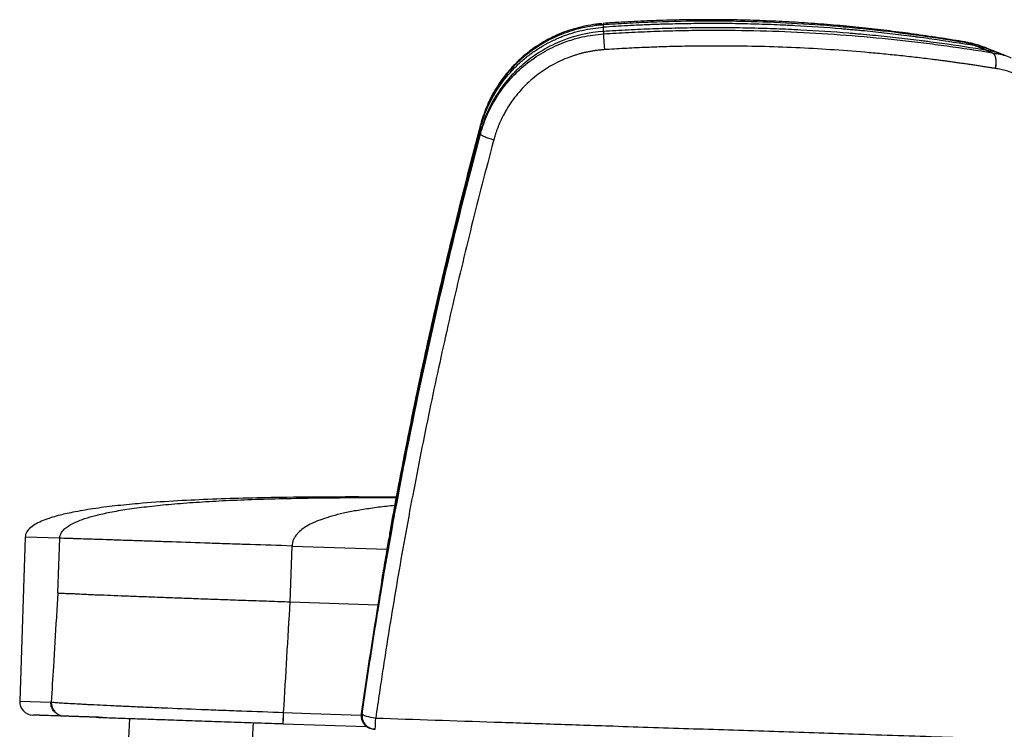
# Model space of a CAD drawing. Header units: millimetres. Extents: x 65 to 198, y 81 to 178.
# Tile 19 of 27: x 160 to 178, y 100 to 113. Entities that reach past the tile are written whole.
import ezdxf

# ---------------------------------------------------------------- set-up
doc = ezdxf.new("R2010")
doc.units = ezdxf.units.MM

msp = doc.modelspace()

# ---------------------------------------------------------------- linework, layer by layer
at = {"color": 8, "linetype": 'Continuous', "lineweight": 25}
for p, q in [((170.854, 113.37), (170.855, 113.347)), ((177.489, 113.018), (177.555, 113.006)), ((166.949, 104.041), (166.948, 104.04)), ((160.92, 103.958), (160.289, 103.979)), ((165.166, 103.815), (166.906, 103.757)), ((160.189, 100.98), (160.758, 100.961)), ((165.004, 100.57), (165.004, 100.569))]:
    msp.add_line(p, q, dxfattribs=at)
at = {"color": 7, "linetype": 'Continuous', "lineweight": 25}
for p, q in [((170.856, 113.303), (170.855, 113.347)), ((170.855, 113.225), (170.856, 113.303)), ((170.855, 113.225), (170.856, 113.182)), ((177.48, 113.019), (177.489, 113.018)), ((177.48, 113.019), (177.489, 113.018)), ((177.655, 112.962), (177.555, 113.006)), ((177.866, 112.879), (177.968, 112.835)), ((177.99, 112.868), (177.885, 112.911)), ((177.966, 112.836), (177.968, 112.835)), ((178.019, 112.548), (178.015, 112.549)), ((168.612, 111.474), (168.611, 111.518)), ((168.612, 111.396), (168.612, 111.353)), ((166.948, 104.04), (166.956, 104.039)), ((166.95, 104.041), (166.949, 104.041)), ((160.289, 103.979), (160.189, 100.98)), ((160.886, 102.958), (160.92, 103.958)), ((165.132, 102.794), (165.166, 103.815)), ((165.132, 102.794), (166.735, 102.74)), ((162.195, 100.663), (162.12, 99.285)), ((164.384, 99.162), (164.462, 100.587)), ((164.999, 100.565), (165.004, 100.565)), ((164.999, 100.565), (165.004, 100.565)), ((165.004, 100.565), (166.528, 100.514)), ((166.68, 100.462), (166.668, 100.463))]:
    msp.add_line(p, q, dxfattribs=at)
at = {"color": 8, "linetype": 'Continuous', "lineweight": 25, "flags": 128}
msp.add_lwpolyline([(177.885, 112.91), (177.871, 112.917), (177.717, 112.969), (177.555, 113.006), (177.555, 113.006), (177.555, 113.006)], dxfattribs=at)
at = {"color": 7, "linetype": 'Continuous', "lineweight": 25, "flags": 128}
for points in [[(177.966, 112.836), (177.985, 112.823), (178.001, 112.801), (178.013, 112.771), (178.022, 112.734), (178.027, 112.692), (178.027, 112.645), (178.023, 112.597), (178.015, 112.549)], [(168.612, 111.396), (168.612, 111.416), (168.612, 111.435), (168.612, 111.474)], [(165.012, 100.771), (165.512, 100.754), (166.429, 100.724)], [(166.432, 100.746), (166.433, 100.746), (166.436, 100.746), (166.441, 100.746)], [(166.441, 100.746), (166.444, 100.746), (166.447, 100.746)], [(166.447, 100.746), (166.452, 100.737), (166.466, 100.727), (166.489, 100.716), (166.52, 100.705), (166.557, 100.695), (166.6, 100.685), (166.646, 100.676), (166.695, 100.669)]]:
    msp.add_lwpolyline(points, dxfattribs=at)
at = {"color": 8, "linetype": 'Continuous', "lineweight": 25}
msp.add_arc((167.195, 103.997), 0.25, 170.1997, 178.949, dxfattribs=at)
at = {"color": 7, "linetype": 'Continuous', "lineweight": 25}
for centre, radius, start, end in [((160.438, 100.972), 0.25, 178.0766, 268.0766), ((161.013, 100.952), 0.249, 177.7985, 267.8552), ((166.689, 100.712), 0.25, 172.1683, 268.0668), ((166.695, 100.712), 0.25, 172.1414, 268.0668), ((158.866, 100.886), 7.831, 356.9006, 358.4124)]:
    msp.add_arc(centre, radius, start, end, dxfattribs=at)
for points, knots in [([(170.826, 113.368), (170.791, 113.365), (170.692, 113.356), (170.533, 113.328), (170.35, 113.285), (170.172, 113.229), (170, 113.161), (169.838, 113.081), (169.679, 112.987), (169.524, 112.881), (169.371, 112.757), (169.228, 112.62), (169.095, 112.471), (168.977, 112.316), (168.874, 112.157), (168.789, 112), (168.718, 111.841), (168.659, 111.686), (168.628, 111.582), (168.613, 111.532)], [0, 0, 0, 0, 0.03504, 0.096306, 0.158099, 0.218834, 0.278779, 0.339186, 0.395719, 0.458958, 0.523193, 0.587906, 0.653044, 0.718486, 0.777939, 0.83817, 0.893741, 0.948218, 1, 1, 1, 1]), ([(177.482, 113.031), (177.476, 113.032), (177.329, 113.057), (177.032, 113.104), (176.593, 113.17), (176.148, 113.229), (175.697, 113.282), (175.237, 113.329), (174.771, 113.367), (174.302, 113.398), (173.832, 113.421), (173.361, 113.436), (172.89, 113.442), (172.419, 113.44), (171.948, 113.43), (171.479, 113.412), (171.115, 113.392), (170.908, 113.378), (170.854, 113.374)], [0, 0, 0, 0, 0.002612, 0.072153, 0.141953, 0.211436, 0.28019, 0.351131, 0.4218, 0.492178, 0.562253, 0.63202, 0.701415, 0.770658, 0.839905, 0.90882, 0.976352, 1, 1, 1, 1]), ([(177.555, 113.006), (177.296, 113.05), (177.035, 113.092), (176.505, 113.168), (176.236, 113.203), (175.829, 113.25), (175.692, 113.264), (175.417, 113.292), (175.278, 113.304), (174.862, 113.34), (174.582, 113.359), (174.018, 113.389), (173.735, 113.4), (173.306, 113.41), (173.162, 113.413), (172.875, 113.415), (172.731, 113.415), (172.299, 113.412), (172.011, 113.405), (171.578, 113.388), (171.434, 113.382), (171.145, 113.366), (171, 113.357), (170.855, 113.347)], [0, 0, 0, 0, 0.125, 0.125, 0.25, 0.25, 0.3125, 0.3125, 0.375, 0.375, 0.5, 0.5, 0.625, 0.625, 0.6875, 0.6875, 0.75, 0.75, 0.875, 0.875, 0.9375, 0.9375, 1, 1, 1, 1]), ([(177.655, 112.962), (177.39, 113.007), (177.124, 113.049), (176.791, 113.096), (176.724, 113.106), (176.64, 113.117), (176.624, 113.119), (176.599, 113.122), (176.59, 113.123), (176.573, 113.126), (176.53, 113.131), (176.35, 113.155), (176.178, 113.175), (175.902, 113.206), (175.763, 113.221), (175.59, 113.238), (175.556, 113.241), (175.504, 113.246), (175.486, 113.248), (175.452, 113.251), (175.435, 113.253), (175.4, 113.256), (175.382, 113.257), (175.347, 113.26), (175.294, 113.265), (175.24, 113.27), (174.922, 113.296), (174.638, 113.316), (174.317, 113.333), (174.282, 113.334), (174.21, 113.338), (174.174, 113.34), (174.066, 113.345), (173.994, 113.348), (173.777, 113.356), (173.633, 113.36), (173.415, 113.365), (173.343, 113.367), (173.198, 113.369), (173.126, 113.37), (172.98, 113.371), (172.907, 113.371), (172.761, 113.371), (172.688, 113.371), (172.469, 113.369), (172.323, 113.367), (172.103, 113.362), (172.029, 113.36), (171.919, 113.357), (171.883, 113.356), (171.809, 113.353), (171.772, 113.352), (171.699, 113.349), (171.663, 113.348), (171.59, 113.344), (171.553, 113.343), (171.444, 113.338), (171.37, 113.334), (171.15, 113.322), (171.003, 113.313), (170.856, 113.303)], [0, 0, 0, 0, 0.125, 0.125, 0.15625, 0.15625, 0.164063, 0.164063, 0.167969, 0.167969, 0.171875, 0.1875, 0.25, 0.25, 0.3125, 0.3125, 0.328125, 0.328125, 0.335938, 0.335938, 0.34375, 0.34375, 0.351563, 0.351563, 0.359375, 0.375, 0.375, 0.5, 0.5, 0.515625, 0.515625, 0.53125, 0.53125, 0.5625, 0.5625, 0.625, 0.625, 0.65625, 0.65625, 0.6875, 0.6875, 0.71875, 0.71875, 0.75, 0.75, 0.8125, 0.8125, 0.84375, 0.84375, 0.859375, 0.859375, 0.875, 0.875, 0.890625, 0.890625, 0.90625, 0.90625, 0.9375, 0.9375, 1, 1, 1, 1]), ([(170.855, 113.347), (170.847, 113.346), (170.839, 113.346), (170.823, 113.344), (170.798, 113.342), (170.774, 113.34), (170.725, 113.335), (170.693, 113.33), (170.597, 113.316), (170.533, 113.304), (170.407, 113.276), (170.344, 113.259), (170.219, 113.221), (170.158, 113.199), (169.978, 113.128), (169.862, 113.072), (169.696, 112.974), (169.641, 112.939), (169.562, 112.884), (169.535, 112.865), (169.484, 112.826), (169.458, 112.806), (169.333, 112.704), (169.241, 112.616), (169.113, 112.473), (169.072, 112.424), (169.013, 112.347), (168.994, 112.321), (168.957, 112.269), (168.939, 112.242), (168.852, 112.107), (168.791, 111.995), (168.713, 111.82), (168.69, 111.761), (168.658, 111.671), (168.643, 111.626), (168.629, 111.579), (168.62, 111.549), (168.616, 111.533), (168.611, 111.518)], [0, 0, 0, 0, 0.007813, 0.007813, 0.015625, 0.03125, 0.03125, 0.0625, 0.0625, 0.125, 0.125, 0.1875, 0.1875, 0.25, 0.25, 0.375, 0.375, 0.4375, 0.4375, 0.46875, 0.46875, 0.5, 0.5, 0.625, 0.625, 0.6875, 0.6875, 0.71875, 0.71875, 0.75, 0.75, 0.875, 0.875, 0.9375, 0.9375, 0.96875, 0.984375, 0.984375, 1, 1, 1, 1]), ([(168.612, 111.474), (168.645, 111.598), (168.687, 111.719), (168.765, 111.893), (168.793, 111.951), (168.854, 112.063), (168.887, 112.118), (168.992, 112.28), (169.07, 112.382), (169.198, 112.525), (169.243, 112.571), (169.312, 112.637), (169.336, 112.659), (169.384, 112.701), (169.409, 112.722), (169.484, 112.783), (169.535, 112.822), (169.615, 112.878), (169.642, 112.896), (169.697, 112.931), (169.724, 112.947), (169.807, 112.996), (169.864, 113.026), (169.951, 113.069), (169.98, 113.082), (170.039, 113.108), (170.068, 113.12), (170.219, 113.18), (170.344, 113.218), (170.597, 113.275), (170.727, 113.294), (170.856, 113.303)], [0, 0, 0, 0, 0.125, 0.125, 0.1875, 0.1875, 0.25, 0.25, 0.375, 0.375, 0.4375, 0.4375, 0.46875, 0.46875, 0.5, 0.5, 0.5625, 0.5625, 0.59375, 0.59375, 0.625, 0.625, 0.6875, 0.6875, 0.71875, 0.71875, 0.75, 0.75, 0.875, 0.875, 1, 1, 1, 1]), ([(170.855, 113.225), (170.594, 113.207), (170.343, 113.15), (170.041, 113.031), (169.981, 113.005), (169.865, 112.949), (169.808, 112.918), (169.642, 112.821), (169.537, 112.748), (169.387, 112.626), (169.338, 112.583), (169.244, 112.494), (169.2, 112.448), (169.071, 112.305), (168.994, 112.204), (168.854, 111.989), (168.792, 111.875), (168.688, 111.641), (168.645, 111.52), (168.612, 111.396)], [0, 0, 0, 0, 0.25, 0.25, 0.3125, 0.3125, 0.375, 0.375, 0.5, 0.5, 0.5625, 0.5625, 0.625, 0.625, 0.75, 0.75, 0.875, 0.875, 1, 1, 1, 1]), ([(177.866, 112.879), (177.593, 112.925), (177.319, 112.967), (176.975, 113.015), (176.906, 113.024), (176.82, 113.035), (176.802, 113.038), (176.768, 113.042), (176.751, 113.044), (176.698, 113.051), (176.663, 113.056), (176.485, 113.078), (176.343, 113.095), (176.058, 113.126), (175.916, 113.141), (175.701, 113.161), (175.63, 113.168), (175.523, 113.178), (175.486, 113.181), (175.413, 113.187), (175.377, 113.19), (175.048, 113.217), (174.755, 113.236), (174.388, 113.256), (174.314, 113.259), (174.166, 113.266), (174.091, 113.269), (173.868, 113.277), (173.719, 113.282), (173.42, 113.289), (173.27, 113.291), (172.971, 113.293), (172.82, 113.293), (172.518, 113.291), (172.367, 113.289), (172.14, 113.284), (172.065, 113.282), (171.913, 113.278), (171.837, 113.275), (171.611, 113.267), (171.461, 113.26), (171.157, 113.244), (171.005, 113.235), (170.855, 113.225)], [0, 0, 0, 0, 0.125, 0.125, 0.15625, 0.15625, 0.164062, 0.164062, 0.171875, 0.171875, 0.1875, 0.1875, 0.25, 0.25, 0.3125, 0.3125, 0.34375, 0.34375, 0.359375, 0.359375, 0.375, 0.375, 0.5, 0.5, 0.53125, 0.53125, 0.5625, 0.5625, 0.625, 0.625, 0.6875, 0.6875, 0.75, 0.75, 0.8125, 0.8125, 0.84375, 0.84375, 0.875, 0.875, 0.9375, 0.9375, 1, 1, 1, 1]), ([(170.856, 113.182), (171.01, 113.192), (171.163, 113.201), (171.47, 113.216), (171.623, 113.223), (171.93, 113.235), (172.084, 113.239), (172.39, 113.246), (172.543, 113.248), (173.001, 113.251), (173.305, 113.249), (173.911, 113.235), (174.212, 113.224), (175.112, 113.178), (175.7, 113.13), (176.421, 113.051), (176.565, 113.035), (176.85, 112.999), (176.992, 112.981), (177.414, 112.923), (177.692, 112.881), (177.966, 112.836)], [0, 0, 0, 0, 0.0625, 0.0625, 0.125, 0.125, 0.1875, 0.1875, 0.25, 0.25, 0.375, 0.375, 0.5, 0.5, 0.75, 0.75, 0.8125, 0.8125, 0.875, 0.875, 1, 1, 1, 1]), ([(168.612, 111.353), (168.645, 111.477), (168.688, 111.597), (168.79, 111.828), (168.851, 111.94), (168.955, 112.101), (168.992, 112.154), (169.07, 112.256), (169.111, 112.306), (169.24, 112.45), (169.333, 112.539), (169.534, 112.703), (169.641, 112.777), (169.808, 112.875), (169.865, 112.905), (169.983, 112.962), (170.042, 112.988), (170.222, 113.059), (170.345, 113.097), (170.533, 113.14), (170.597, 113.151), (170.726, 113.17), (170.791, 113.177), (170.856, 113.182)], [0, 0, 0, 0, 0.125, 0.125, 0.25, 0.25, 0.3125, 0.3125, 0.375, 0.375, 0.5, 0.5, 0.625, 0.625, 0.6875, 0.6875, 0.75, 0.75, 0.875, 0.875, 0.9375, 0.9375, 1, 1, 1, 1]), ([(170.856, 113.182), (170.856, 113.176), (170.857, 113.164), (170.859, 113.129), (170.86, 113.106), (170.864, 113.052), (170.866, 113.022), (170.87, 112.958), (170.872, 112.925), (170.875, 112.893)], [0, 0, 0, 0, 0.25, 0.25, 0.5, 0.5, 0.75, 0.75, 1, 1, 1, 1]), ([(177.864, 112.919), (177.859, 112.921), (177.815, 112.94), (177.721, 112.971), (177.601, 113.007), (177.522, 113.022), (177.492, 113.028)], [0, 0, 0, 0, 0.038484, 0.370288, 0.764063, 1, 1, 1, 1]), ([(170.875, 112.893), (170.863, 112.892), (170.841, 112.89), (170.807, 112.887), (170.774, 112.883), (170.741, 112.879), (170.708, 112.875), (170.675, 112.87), (170.642, 112.865), (170.609, 112.859), (170.576, 112.852), (170.544, 112.846), (170.511, 112.838), (170.479, 112.831), (170.447, 112.823), (170.415, 112.814), (170.383, 112.805), (170.351, 112.795), (170.32, 112.785), (170.288, 112.774), (170.257, 112.763), (170.225, 112.752), (170.15, 112.723), (170.034, 112.672), (169.88, 112.59), (169.734, 112.497), (169.595, 112.392), (169.464, 112.277), (169.343, 112.152), (169.232, 112.019), (169.132, 111.878), (169.044, 111.729), (168.984, 111.608), (168.946, 111.519), (168.924, 111.466), (168.904, 111.412), (168.886, 111.357), (168.869, 111.302), (168.859, 111.265), (168.853, 111.246)], [0, 0, 0, 0, 0.012112, 0.024162, 0.03616, 0.048108, 0.06002, 0.071926, 0.083829, 0.095731, 0.107624, 0.119508, 0.131386, 0.143258, 0.155119, 0.166975, 0.178829, 0.19069, 0.202563, 0.214451, 0.226361, 0.238294, 0.250255, 0.312699, 0.374852, 0.437078, 0.499684, 0.562311, 0.624912, 0.687073, 0.749229, 0.811934, 0.874622, 0.895551, 0.916447, 0.937326, 0.958201, 0.979088, 1, 1, 1, 1]), ([(178.015, 112.549), (177.988, 112.553), (177.933, 112.562), (177.851, 112.575), (177.769, 112.588), (177.687, 112.601), (177.605, 112.613), (177.522, 112.625), (177.44, 112.637), (177.358, 112.649), (177.275, 112.661), (177.193, 112.672), (177.111, 112.683), (177.028, 112.694), (176.946, 112.705), (176.789, 112.724), (176.558, 112.752), (176.25, 112.786), (175.943, 112.817), (175.528, 112.855), (175.006, 112.894), (174.37, 112.93), (173.73, 112.952), (173.237, 112.96), (172.898, 112.96), (172.713, 112.959), (172.527, 112.958), (172.341, 112.955), (172.155, 112.951), (171.969, 112.945), (171.785, 112.939), (171.601, 112.932), (171.419, 112.924), (171.237, 112.915), (171.055, 112.905), (170.934, 112.897), (170.875, 112.893)], [0, 0, 0, 0, 0.012394, 0.024761, 0.037102, 0.049414, 0.061701, 0.073963, 0.086197, 0.098405, 0.110587, 0.122741, 0.134871, 0.146975, 0.159053, 0.171104, 0.215613, 0.259864, 0.303867, 0.347603, 0.436228, 0.524155, 0.612547, 0.700627, 0.7258, 0.75101, 0.776266, 0.801463, 0.826697, 0.851895, 0.877087, 0.901597, 0.926243, 0.951036, 0.975747, 1, 1, 1, 1]), ([(177.866, 112.879), (177.815, 112.899), (177.763, 112.919), (177.711, 112.94), (177.693, 112.947), (177.674, 112.955), (177.655, 112.962)], [0, 0, 0, 0, 0.006606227, 0.006606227, 0.006606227, 0.009025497, 0.009025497, 0.009025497, 0.009025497]), ([(177.968, 112.835), (177.981, 112.83), (177.993, 112.818), (178.013, 112.783), (178.02, 112.76), (178.029, 112.707), (178.031, 112.677), (178.029, 112.613), (178.025, 112.58), (178.019, 112.548)], [0, 0, 0, 0, 0.25, 0.25, 0.5, 0.5, 0.75, 0.75, 1, 1, 1, 1]), ([(178.184, 112.792), (178.18, 112.794), (178.109, 112.821), (178.037, 112.849), (177.971, 112.875)], [0, 0, 0, 0, 0.058812, 1, 1, 1, 1]), ([(179.263, 111.103), (179.262, 111.114), (179.261, 111.134), (179.259, 111.164), (179.256, 111.194), (179.252, 111.224), (179.248, 111.254), (179.244, 111.283), (179.239, 111.312), (179.233, 111.342), (179.227, 111.371), (179.221, 111.399), (179.214, 111.428), (179.207, 111.457), (179.199, 111.485), (179.191, 111.513), (179.182, 111.541), (179.173, 111.569), (179.163, 111.596), (179.141, 111.656), (179.102, 111.745), (179.042, 111.86), (178.972, 111.968), (178.893, 112.069), (178.807, 112.163), (178.712, 112.248), (178.611, 112.324), (178.524, 112.377), (178.456, 112.412), (178.411, 112.434), (178.364, 112.455), (178.317, 112.473), (178.269, 112.49), (178.22, 112.505), (178.171, 112.519), (178.121, 112.531), (178.07, 112.541), (178.036, 112.546), (178.019, 112.548)], [0, 0, 0, 0, 0.013808, 0.027581, 0.041325, 0.055044, 0.068741, 0.082422, 0.096091, 0.109751, 0.123408, 0.137066, 0.150728, 0.1644, 0.178086, 0.191789, 0.205515, 0.219268, 0.233051, 0.24687, 0.309308, 0.371371, 0.433461, 0.495982, 0.559043, 0.621736, 0.684477, 0.747668, 0.77303, 0.798294, 0.823485, 0.848627, 0.873749, 0.898877, 0.92404, 0.949265, 0.974578, 1, 1, 1, 1]), ([(168.612, 111.396), (168.493, 110.953), (168.379, 110.511), (168.239, 109.957), (168.212, 109.847), (168.156, 109.622), (168.129, 109.511), (168.048, 109.175), (167.994, 108.953), (167.916, 108.621), (167.891, 108.51), (167.852, 108.345), (167.84, 108.291), (167.814, 108.179), (167.801, 108.123), (167.738, 107.844), (167.688, 107.621), (167.591, 107.177), (167.543, 106.955), (167.489, 106.7), (167.484, 106.673), (167.472, 106.617), (167.466, 106.589), (167.449, 106.505), (167.437, 106.45), (167.402, 106.282), (167.379, 106.17), (167.345, 106.001), (167.333, 105.945), (167.311, 105.833), (167.3, 105.777), (167.266, 105.609), (167.244, 105.497), (167.211, 105.329), (167.2, 105.273), (167.179, 105.16), (167.168, 105.103), (167.135, 104.932), (167.114, 104.821), (167.083, 104.654), (167.072, 104.599), (167.057, 104.515), (167.052, 104.487), (167.041, 104.431), (167.036, 104.402), (167.021, 104.318), (167.01, 104.263), (166.99, 104.151), (166.98, 104.095), (166.95, 103.926), (166.93, 103.813), (166.905, 103.672), (166.9, 103.644), (166.89, 103.587), (166.885, 103.561), (166.871, 103.478), (166.861, 103.423), (166.833, 103.255), (166.813, 103.142), (166.785, 102.971), (166.775, 102.913), (166.763, 102.842), (166.761, 102.827), (166.756, 102.8), (166.754, 102.786), (166.747, 102.745), (166.743, 102.717), (166.72, 102.579), (166.702, 102.467), (166.674, 102.296), (166.665, 102.239), (166.652, 102.153), (166.647, 102.124), (166.64, 102.081), (166.638, 102.067), (166.634, 102.038), (166.631, 102.024), (166.595, 101.79), (166.56, 101.564), (166.524, 101.319), (166.522, 101.305), (166.518, 101.276), (166.515, 101.261), (166.509, 101.22), (166.505, 101.192), (166.493, 101.109), (166.485, 101.053), (166.465, 100.914), (166.453, 100.83), (166.441, 100.746)], [0, 0, 0, 0, 0.125, 0.125, 0.15625, 0.15625, 0.1875, 0.1875, 0.25, 0.25, 0.28125, 0.28125, 0.296875, 0.296875, 0.3125, 0.3125, 0.375, 0.375, 0.4375, 0.4375, 0.4453125, 0.4453125, 0.453125, 0.453125, 0.46875, 0.46875, 0.5, 0.5, 0.515625, 0.515625, 0.53125, 0.53125, 0.5625, 0.5625, 0.578125, 0.578125, 0.59375, 0.59375, 0.625, 0.625, 0.640625, 0.640625, 0.6484375, 0.6484375, 0.65625, 0.65625, 0.671875, 0.671875, 0.6875, 0.6875, 0.71875, 0.71875, 0.7265625, 0.7265625, 0.734375, 0.734375, 0.75, 0.75, 0.78125, 0.78125, 0.796875, 0.796875, 0.8007812, 0.8007812, 0.8046875, 0.8046875, 0.8125, 0.8125, 0.84375, 0.84375, 0.859375, 0.859375, 0.8671875, 0.8671875, 0.8710938, 0.8710938, 0.875, 0.875, 0.9375, 0.9375, 0.9414062, 0.9414062, 0.9453125, 0.9453125, 0.953125, 0.953125, 0.96875, 0.96875, 0.9918157, 0.9918157, 0.9918157, 0.9918157]), ([(168.615, 111.53), (168.55, 111.285), (168.382, 110.642), (168.13, 109.637), (167.865, 108.533), (167.625, 107.47), (167.393, 106.378), (167.168, 105.239), (167.018, 104.449), (166.949, 104.049), (166.948, 104.041)], [0, 0, 0, 0, 0.098794, 0.259849, 0.404923, 0.542947, 0.685725, 0.841286, 0.996807, 1, 1, 1, 1]), ([(168.611, 111.518), (168.446, 110.9), (168.288, 110.282), (167.984, 109.041), (167.839, 108.419), (167.562, 107.172), (167.43, 106.548), (167.179, 105.295), (167.06, 104.668), (166.948, 104.04)], [0, 0, 0, 0, 0.25, 0.25, 0.5, 0.5, 0.75, 0.75, 1, 1, 1, 1]), ([(168.612, 111.474), (168.529, 111.167), (168.449, 110.859), (168.331, 110.398), (168.282, 110.206), (168.234, 110.014), (168.215, 109.937), (168.205, 109.898), (168.191, 109.84), (168.186, 109.82), (168.176, 109.781), (168.171, 109.762), (168.157, 109.703), (168.148, 109.665), (168.062, 109.315), (167.988, 109.005), (167.898, 108.621), (167.871, 108.507), (167.845, 108.392), (167.832, 108.335), (167.827, 108.315), (167.819, 108.276), (167.779, 108.101), (167.739, 107.927), (167.67, 107.618), (167.637, 107.464), (167.569, 107.155), (167.536, 107), (167.499, 106.823), (167.495, 106.803), (167.488, 106.774), (167.486, 106.765), (167.482, 106.745), (167.48, 106.736), (167.47, 106.687), (167.446, 106.571), (167.422, 106.455), (167.39, 106.299), (167.366, 106.183), (167.342, 106.065), (167.326, 105.987), (167.318, 105.948), (167.295, 105.831), (167.279, 105.754), (167.249, 105.598), (167.233, 105.52), (167.211, 105.403), (167.199, 105.345), (167.188, 105.286), (167.182, 105.257), (167.18, 105.247), (167.176, 105.228), (167.175, 105.217), (167.169, 105.187), (167.165, 105.168), (167.157, 105.128), (167.154, 105.108), (167.142, 105.049), (167.135, 105.01), (167.113, 104.894), (167.098, 104.817), (167.069, 104.662), (167.055, 104.585), (167.039, 104.497), (167.037, 104.487), (167.033, 104.467), (167.032, 104.458), (167.028, 104.438), (167.026, 104.429), (167.023, 104.409), (167.021, 104.4), (167.012, 104.351), (167.005, 104.312), (166.984, 104.196), (166.97, 104.118), (166.956, 104.039)], [0, 0, 0, 0, 0.125, 0.125, 0.1875, 0.203125, 0.203125, 0.21875, 0.21875, 0.226562, 0.226562, 0.234375, 0.234375, 0.25, 0.25, 0.375, 0.375, 0.40625, 0.421875, 0.421875, 0.429687, 0.429687, 0.4375, 0.5, 0.5, 0.5625, 0.5625, 0.625, 0.625, 0.632812, 0.632812, 0.636719, 0.636719, 0.640625, 0.640625, 0.65625, 0.6875, 0.6875, 0.71875, 0.734375, 0.734375, 0.75, 0.75, 0.78125, 0.78125, 0.8125, 0.8125, 0.828125, 0.835937, 0.835937, 0.839844, 0.839844, 0.84375, 0.84375, 0.851562, 0.851562, 0.859375, 0.859375, 0.875, 0.875, 0.90625, 0.90625, 0.9375, 0.9375, 0.941406, 0.941406, 0.945312, 0.945312, 0.949219, 0.949219, 0.953125, 0.953125, 0.96875, 0.96875, 1, 1, 1, 1]), ([(166.447, 100.746), (166.701, 102.533), (167.009, 104.312), (167.551, 106.966), (167.744, 107.847), (168.158, 109.604), (168.378, 110.48), (168.612, 111.353)], [0, 0, 0, 0, 0.5, 0.5, 0.75, 0.75, 1, 1, 1, 1]), ([(168.853, 111.246), (168.85, 111.234), (168.71, 110.711), (168.444, 109.675), (168.137, 108.391), (167.905, 107.361), (167.738, 106.587), (167.578, 105.811), (167.425, 105.034), (167.278, 104.256), (167.138, 103.477), (167.006, 102.697), (166.901, 102.047), (166.821, 101.525), (166.77, 101.188), (166.728, 100.901), (166.706, 100.746), (166.695, 100.669)], [0, 0, 0, 0, 0.003667, 0.150258, 0.296848, 0.370158, 0.443485, 0.516811, 0.59012, 0.663419, 0.736712, 0.810005, 0.883303, 0.919516, 0.956613, 0.978153, 1, 1, 1, 1]), ([(168.612, 111.353), (168.612, 111.347), (168.618, 111.34), (168.642, 111.323), (168.66, 111.313), (168.705, 111.294), (168.732, 111.283), (168.79, 111.264), (168.822, 111.255), (168.853, 111.246)], [0, 0, 0, 0, 0.25, 0.25, 0.5, 0.5, 0.75, 0.75, 1, 1, 1, 1]), ([(167.071, 104.706), (167.006, 104.707), (166.615, 104.712), (165.909, 104.712), (165.042, 104.706), (164.286, 104.69), (163.634, 104.669), (162.992, 104.637), (162.426, 104.598), (161.935, 104.55), (161.537, 104.499), (161.19, 104.441), (160.886, 104.372), (160.662, 104.303), (160.495, 104.227), (160.391, 104.16), (160.325, 104.091), (160.295, 104.028), (160.291, 103.995), (160.289, 103.979)], [0, 0, 0, 0, 0.027949, 0.168552, 0.304312, 0.401849, 0.494824, 0.585653, 0.678739, 0.739767, 0.798092, 0.852001, 0.891102, 0.932786, 0.952503, 0.970302, 0.985785, 0.992909, 1, 1, 1, 1]), ([(165.166, 103.815), (164.908, 103.824), (164.653, 103.832), (164.277, 103.845), (164.153, 103.849), (163.967, 103.855), (163.906, 103.857), (163.783, 103.861), (163.723, 103.863), (163.422, 103.874), (163.192, 103.881), (162.864, 103.892), (162.758, 103.896), (162.602, 103.901), (162.551, 103.903), (162.45, 103.906), (162.401, 103.908), (162.257, 103.913), (162.165, 103.916), (162.033, 103.92), (161.99, 103.922), (161.906, 103.924), (161.865, 103.926), (161.746, 103.93), (161.67, 103.932), (161.564, 103.936), (161.53, 103.937), (161.464, 103.939), (161.432, 103.94), (161.341, 103.943), (161.285, 103.945), (161.209, 103.948), (161.185, 103.949), (161.14, 103.95), (161.118, 103.951), (161.017, 103.954), (160.957, 103.956), (160.92, 103.958)], [0, 0, 0, 0, 0.125, 0.125, 0.1875, 0.1875, 0.21875, 0.21875, 0.25, 0.25, 0.375, 0.375, 0.4375, 0.4375, 0.46875, 0.46875, 0.5, 0.5, 0.5625, 0.5625, 0.59375, 0.59375, 0.625, 0.625, 0.6875, 0.6875, 0.71875, 0.71875, 0.75, 0.75, 0.8125, 0.8125, 0.84375, 0.84375, 0.875, 0.875, 1, 1, 1, 1]), ([(166.804, 103.164), (166.815, 103.231), (166.838, 103.365), (166.872, 103.562), (166.895, 103.692), (166.906, 103.757)], [0, 0, 0, 0, 0.341427, 0.675041, 1, 1, 1, 1]), ([(160.886, 102.958), (160.885, 102.948), (160.885, 102.938), (160.884, 102.928), (160.876, 102.788), (160.867, 102.649), (160.859, 102.509), (160.84, 102.209), (160.822, 101.91), (160.804, 101.61), (160.791, 101.394), (160.778, 101.177), (160.765, 100.961)], [-0.02749104, -0.02749104, -0.02749104, -0.02749104, -0.02687973, -0.02687973, -0.02687973, -0.01832729, -0.01832729, -0.01832729, 0, 0, 0, 0.01323622, 0.01323622, 0.01323622, 0.01323622]), ([(160.886, 102.958), (160.905, 102.953), (160.929, 102.951), (160.988, 102.95), (161.023, 102.95), (161.083, 102.947), (161.105, 102.947), (161.151, 102.945), (161.175, 102.944), (161.251, 102.94), (161.307, 102.937), (161.398, 102.933), (161.43, 102.931), (161.496, 102.928), (161.53, 102.926), (161.636, 102.922), (161.712, 102.92), (161.871, 102.913), (161.955, 102.91), (162.132, 102.903), (162.224, 102.899), (162.369, 102.894), (162.418, 102.892), (162.518, 102.888), (162.569, 102.886), (162.724, 102.88), (162.83, 102.876), (163.05, 102.868), (163.162, 102.864), (163.393, 102.856), (163.51, 102.851), (163.69, 102.844), (163.75, 102.842), (163.872, 102.838), (163.933, 102.836), (164.118, 102.829), (164.243, 102.825), (164.495, 102.816), (164.622, 102.812), (164.876, 102.803), (165.004, 102.798), (165.132, 102.794)], [0, 0, 0, 0, 0.0625, 0.0625, 0.125, 0.125, 0.15625, 0.15625, 0.1875, 0.1875, 0.25, 0.25, 0.28125, 0.28125, 0.3125, 0.3125, 0.375, 0.375, 0.4375, 0.4375, 0.5, 0.5, 0.53125, 0.53125, 0.5625, 0.5625, 0.625, 0.625, 0.6875, 0.6875, 0.75, 0.75, 0.78125, 0.78125, 0.8125, 0.8125, 0.875, 0.875, 0.9375, 0.9375, 1, 1, 1, 1]), ([(160.997, 100.703), (160.965, 100.704), (160.932, 100.712), (160.873, 100.739), (160.847, 100.758), (160.802, 100.806), (160.785, 100.834), (160.762, 100.896), (160.757, 100.929), (160.758, 100.961)], [0, 0, 0, 0, 0.25, 0.25, 0.5, 0.5, 0.75, 0.75, 1, 1, 1, 1]), ([(160.765, 100.961), (160.774, 100.96), (160.784, 100.959), (160.807, 100.957), (160.821, 100.956), (160.864, 100.952), (160.898, 100.95), (161.017, 100.942), (161.117, 100.936), (161.27, 100.928), (161.301, 100.926), (161.367, 100.923), (161.401, 100.921), (161.507, 100.915), (161.581, 100.912), (161.74, 100.904), (161.823, 100.9), (161.956, 100.894), (162.001, 100.891), (162.093, 100.887), (162.141, 100.885), (162.286, 100.879), (162.387, 100.874), (162.543, 100.867), (162.596, 100.865), (162.704, 100.86), (162.758, 100.858), (163.033, 100.847), (163.263, 100.837), (163.622, 100.823), (163.744, 100.818), (163.993, 100.809), (164.119, 100.804), (164.498, 100.79), (164.754, 100.78), (165.012, 100.771)], [0, 0, 0, 0, 0.03125, 0.03125, 0.0625, 0.0625, 0.125, 0.125, 0.25, 0.25, 0.28125, 0.28125, 0.3125, 0.3125, 0.375, 0.375, 0.4375, 0.4375, 0.46875, 0.46875, 0.5, 0.5, 0.5625, 0.5625, 0.59375, 0.59375, 0.625, 0.625, 0.75, 0.75, 0.8125, 0.8125, 0.875, 0.875, 1, 1, 1, 1]), ([(160.499, 100.72), (160.497, 100.72), (160.491, 100.72), (160.484, 100.72), (160.477, 100.721), (160.471, 100.721), (160.465, 100.721), (160.459, 100.721), (160.454, 100.721), (160.449, 100.722), (160.445, 100.722), (160.442, 100.722), (160.439, 100.722), (160.437, 100.722), (160.436, 100.722)], [0, 0, 0, 0, 0.0833366, 0.1666703, 0.2500019, 0.333332, 0.4166613, 0.4999904, 0.5833201, 0.6666509, 0.7499837, 0.833319, 0.9166575, 1, 1, 1, 1]), ([(160.642, 100.715), (160.637, 100.715), (160.627, 100.716), (160.612, 100.716), (160.599, 100.717), (160.585, 100.717), (160.573, 100.717), (160.561, 100.718), (160.549, 100.718), (160.538, 100.719), (160.528, 100.719), (160.518, 100.719), (160.508, 100.72), (160.502, 100.72), (160.499, 100.72)], [0, 0, 0, 0, 0.083347, 0.16669, 0.250028, 0.333362, 0.416694, 0.500024, 0.583352, 0.66668, 0.750007, 0.833336, 0.916667, 1, 1, 1, 1]), ([(160.98, 100.704), (160.916, 100.706), (160.782, 100.71), (160.69, 100.713), (160.642, 100.715)], [0, 0, 0, 0, 0.47704, 1, 1, 1, 1]), ([(161.699, 100.68), (161.69, 100.68), (161.673, 100.68), (161.649, 100.681), (161.625, 100.682), (161.601, 100.683), (161.577, 100.684), (161.554, 100.684), (161.531, 100.685), (161.509, 100.686), (161.487, 100.687), (161.466, 100.687), (161.423, 100.689), (161.362, 100.691), (161.287, 100.693), (161.22, 100.696), (161.171, 100.697), (161.135, 100.699), (161.111, 100.699), (161.089, 100.7), (161.068, 100.701), (161.05, 100.701), (161.033, 100.702), (161.017, 100.702), (161.008, 100.703), (161.004, 100.703)], [0, 0, 0, 0, 0.023298, 0.046595, 0.069893, 0.093194, 0.116502, 0.139819, 0.163147, 0.186491, 0.209852, 0.233232, 0.256636, 0.352275, 0.447763, 0.543283, 0.639023, 0.684223, 0.729361, 0.774459, 0.819534, 0.864606, 0.909695, 0.95482, 1, 1, 1, 1]), ([(161.585, 100.683), (161.602, 100.682), (161.63, 100.681), (161.663, 100.68), (161.676, 100.68)], [0, 0, 0, 0, 0.595976, 1, 1, 1, 1]), ([(161.694, 100.679), (161.723, 100.678), (161.801, 100.675), (161.942, 100.67), (162.112, 100.664), (162.294, 100.658), (162.486, 100.651), (162.687, 100.644), (162.896, 100.637), (163.114, 100.63), (163.339, 100.622), (163.572, 100.614), (163.81, 100.606), (164.052, 100.597), (164.297, 100.589), (164.543, 100.58), (164.777, 100.573), (164.929, 100.569), (164.999, 100.567)], [0, 0, 0, 0, 0.040514, 0.106233, 0.171805, 0.237131, 0.30213, 0.366568, 0.430808, 0.495367, 0.560142, 0.625017, 0.689832, 0.754455, 0.818769, 0.882722, 0.946489, 1, 1, 1, 1]), ([(166.429, 100.724), (166.429, 100.707), (166.429, 100.69), (166.434, 100.658), (166.438, 100.643), (166.445, 100.622), (166.447, 100.616), (166.453, 100.603), (166.456, 100.597), (166.465, 100.579), (166.472, 100.569), (166.479, 100.56)], [0, 0, 0, 0, 0.25, 0.25, 0.5, 0.5, 0.625, 0.625, 0.75, 0.75, 1, 1, 1, 1]), ([(166.668, 100.463), (166.649, 100.463), (166.631, 100.466), (166.596, 100.475), (166.578, 100.482), (166.546, 100.499), (166.531, 100.509), (166.502, 100.532), (166.49, 100.546), (166.479, 100.56)], [0, 0, 0, 0, 0.25, 0.25, 0.5, 0.5, 0.75, 0.75, 1, 1, 1, 1])]:
    msp.add_open_spline(points, degree=3, knots=knots, dxfattribs=at)
at = {"color": 8, "linetype": 'Continuous', "lineweight": 25}
for points, knots in [([(177.655, 112.962), (177.75, 112.945), (177.859, 112.925), (177.957, 112.878), (177.969, 112.872)], [0, 0, 0, 0, 0.871222, 1, 1, 1, 1]), ([(178.182, 112.789), (178.169, 112.795), (178.071, 112.842), (177.961, 112.862), (177.866, 112.879)], [0, 0, 0, 0, 0.134952, 1, 1, 1, 1]), ([(177.968, 112.835), (177.992, 112.831), (178.104, 112.812), (178.221, 112.786), (178.305, 112.745), (178.309, 112.742)], [0, 0, 0, 0, 0.202795, 0.955929, 1, 1, 1, 1]), ([(160.92, 103.958), (160.923, 103.979), (160.929, 104.023), (160.965, 104.084), (161.019, 104.139), (161.103, 104.2), (161.224, 104.261), (161.386, 104.322), (161.595, 104.381), (161.853, 104.438), (162.164, 104.491), (162.52, 104.538), (162.921, 104.579), (163.363, 104.614), (163.848, 104.643), (164.373, 104.666), (164.942, 104.683), (165.559, 104.695), (166.225, 104.701), (166.734, 104.702), (167.021, 104.7), (167.069, 104.7)], [0, 0, 0, 0, 0.007679, 0.016388, 0.027028, 0.040109, 0.061795, 0.088645, 0.120837, 0.163728, 0.213648, 0.270655, 0.334785, 0.406066, 0.483054, 0.566971, 0.657828, 0.755634, 0.862606, 0.976826, 1, 1, 1, 1]), ([(167.042, 104.554), (166.992, 104.55), (166.845, 104.536), (166.61, 104.505), (166.348, 104.464), (166.112, 104.417), (165.903, 104.365), (165.719, 104.308), (165.567, 104.248), (165.444, 104.186), (165.348, 104.122), (165.277, 104.059), (165.227, 103.998), (165.195, 103.942), (165.172, 103.881), (165.168, 103.836), (165.166, 103.815)], [0, 0, 0, 0, 0.078998, 0.228512, 0.364338, 0.486512, 0.595083, 0.690119, 0.771725, 0.8328, 0.883699, 0.924747, 0.949443, 0.969455, 0.985733, 1, 1, 1, 1]), ([(164.999, 100.57), (164.999, 100.569), (165, 100.567), (165.003, 100.606), (165.007, 100.676), (165.011, 100.74), (165.012, 100.771)], [0, 0, 0, 0, 0.1589684, 0.4393144, 0.7196584, 1, 1, 1, 1]), ([(165.004, 100.57), (165.004, 100.569), (165.004, 100.567), (165.006, 100.606), (165.009, 100.676), (165.011, 100.74), (165.012, 100.771)], [0, 0, 0, 0, 0.1564, 0.4376, 0.7188, 1, 1, 1, 1]), ([(166.695, 100.669), (167.418, 100.644), (168.502, 100.608), (169.948, 100.559), (170.917, 100.527), (171.769, 100.498), (172.502, 100.474), (173.237, 100.45), (173.971, 100.426), (174.702, 100.402), (175.462, 100.376), (176.246, 100.351), (177.05, 100.324), (177.842, 100.298), (178.618, 100.272), (179.376, 100.247), (180.003, 100.227), (180.508, 100.21), (180.899, 100.197), (181.273, 100.185), (181.624, 100.174), (181.955, 100.163), (182.306, 100.151), (182.662, 100.14), (183.003, 100.129), (183.291, 100.119), (183.519, 100.112), (183.684, 100.106), (183.791, 100.103), (183.849, 100.101), (183.847, 100.101), (183.842, 100.101), (183.84, 100.101)], [0, 0, 0, 0, 0.08792, 0.131882, 0.175841, 0.205678, 0.235529, 0.265363, 0.295813, 0.32628, 0.35673, 0.391926, 0.427151, 0.462348, 0.498592, 0.534867, 0.571112, 0.591975, 0.612844, 0.633691, 0.655169, 0.676669, 0.69815, 0.729447, 0.760748, 0.79291, 0.82507, 0.855762, 0.8865, 0.917199, 0.964386, 1, 1, 1, 1])]:
    msp.add_open_spline(points, degree=3, knots=knots, dxfattribs=at)
at = {"color": 7, "linetype": 'Continuous', "lineweight": 25}
for points in [[(166.906, 103.757), (166.923, 103.856), (166.94, 103.95), (166.956, 104.039)], [(166.804, 103.164), (166.781, 103.023), (166.758, 102.881), (166.735, 102.74)], [(165.012, 100.771), (165.052, 101.445), (165.092, 102.12), (165.132, 102.794)], [(166.735, 102.74), (166.627, 102.076), (166.525, 101.412), (166.432, 100.746)], [(160.758, 100.961), (160.76, 100.961), (160.762, 100.961), (160.765, 100.961)], [(166.432, 100.746), (166.431, 100.739), (166.43, 100.731), (166.429, 100.724)]]:
    msp.add_open_spline(points, degree=3, dxfattribs=at)

doc.saveas('drawing.dxf')
